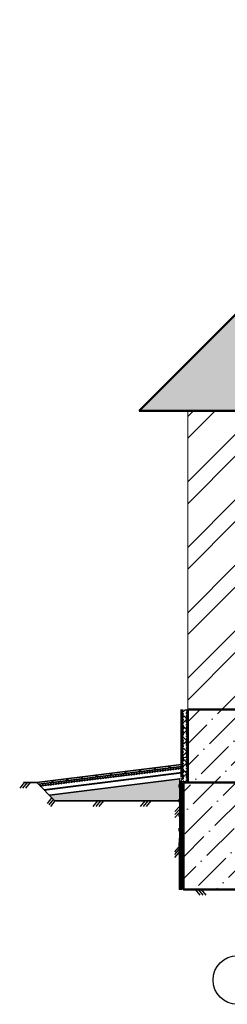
# Model space of a CAD drawing. Header units: millimetres. Extents: x -2096172177 to 2055029645, y -728784453 to 1899906214.
# Tile 52 of 109: x 1802135 to 1804271, y 949733 to 959866. Entities that reach past the tile are written whole.
import ezdxf

# ---------------------------------------------------------------- set-up
doc = ezdxf.new("R2010")
doc.units = ezdxf.units.MM
doc.linetypes.add('ACAD_ISO03W100', pattern=[30, 12, -18])
for name, color, linetype, lineweight in [('дюбеля', 20, 'Continuous', 25), ('Наружные стены', 1, 'Continuous', 50), ('Уровни пола', 240, 'Continuous', 50), ('Штриховки', 212, 'Continuous', 25)]:
    doc.layers.add(name, color=color, linetype=linetype, lineweight=lineweight)
doc.linetypes.add('ограждение1', pattern='A,6.35,-2.54,[133,ltypeshp.shx,S=2.54,R=0,X=-2.54,Y=0],-2.54,25.4', length=36.83)
pattern_1 = [(45, (1306721.64, 685615.73), (84.1899, 308.696304), [396.875, -79.375, 0, -79.375])]

msp = doc.modelspace()

# ---------------------------------------------------------------- hatches: boundary and pattern name
at = {"layer": 'Штриховки', "lineweight": 20}
h = msp.add_hatch(dxfattribs=at)
h.set_pattern_fill('ANSI32', color=5)
h.set_pattern_definition([(45, (1306721.64, 685615.73), (-336.7596, 336.7596), []), (45, (1306946.15, 685615.73), (-336.7596, 336.7596), [])])
h.paths.add_polyline_path([(1804374.554, 955840.777), (1803864.554, 955840.777), (1803864.554, 952765.777), (1804374.554, 952765.777), (1804374.554, 952765.777)])
h.paths.add_polyline_path([(1807629.554, 959865.777), (1807429.554, 959865.777), (1807290.03, 959865.777), (1807119.554, 959695.433), (1807119.554, 952765.777), (1807629.554, 952765.777), (1807629.554, 952765.777)])
h.paths.add_polyline_path([(1818084.554, 956675.777), (1817574.554, 956675.777), (1817574.554, 955235.777), (1818084.554, 955235.777)])
h.paths.add_polyline_path([(1816884.554, 959865.777), (1816374.554, 959865.777), (1816374.554, 959265.777), (1816884.554, 959265.777)])
h = msp.add_hatch(dxfattribs=at)
h.set_pattern_fill('TILE3', color=256, scale=4, pattern_type=2)
h.set_pattern_definition([(331.6993, (1747741.899, 862003.465), (400.0000576, -199.9994338), [29.5296, -2923.4334]), (323.9727, (1747761.899, 862012.465), (1400.0000374, -999.9971696), [27.203, -2693.0886]), (84.8572, (1747606.8986, 861963.465), (1600.011055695, 17800.00007994), [196.7922, -19884.0456]), (46.8476, (1747630.899, 861973.465), (2800.00097714, 2999.9999452), [21.9318, -4364.4114]), (90, (1747624.9, 861959.47), (-200, 1e-14), [4, -196]), (59.0362, (1747624.9, 861963.465), (200.000376, 400.00013), [11.662, -1154.529]), (63.4349, (1747606.9, 861963.465), (0.00026, 199.99991), [15.6524, -431.5614]), (49.899, (1747613.899, 861977.465), (1000.0034381, 1200.0000194), [24.8394, -4943.0642]), (0, (1747606.9, 861963.47), (0, 200), [18, -182]), (16.2602, (1747671.899, 862003.465), (3400.0000822, 999.9997206), [25, -4974.9998]), (20.556, (1747651.899, 862012.465), (999.9999944, 399.999059), [34.176, -1674.6242]), (7.4314, (1747683.899, 862024.465), (2999.99995095, 399.9995566), [23.1948, -4615.7704]), (36.0273, (1747629.899, 861996.465), (799.9999886, 599.9985412), [27.203, -2693.0886]), (28.3007, (1747645.899, 861989.465), (2199.9998857, 1199.9972714), [29.5296, -2923.4334]), (352.5686, (1747706.899, 862027.465), (1599.9999323, -199.9997773), [23.1948, -4615.7704]), (339.444, (1747729.899, 862024.465), (599.999965, -199.9994856), [34.176, -1674.6242]), (343.7398, (1747717.899, 862010.465), (1400.00003287, -399.99988495), [25, -4974.9998]), (0, (1747695.9, 862010.47), (0, 200), [22, -178]), (275.1429, (1747789.2586, 862159.465), (200.00529586, -2200.000015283), [196.7922, -19884.0486]), (0, (1747788.9, 861963.47), (0, 200), [18, -182]), (310.101, (1747783.899, 861996.465), (2200.00711284, -2600.00006477), [24.8394, -4943.0642]), (296.5651, (1747799.9, 861977.465), (200.00017, -200.0001), [15.6524, -431.5614]), (300.9638, (1747782.9, 861973.465), (400.000703, -599.999947), [11.662, -1154.529]), (90, (1747788.9, 861959.47), (-200, 1e-14), [4, -196]), (313.1524, (1747767.899, 861989.465), (200.0001161, -200.0000718), [21.9318, -4364.4114])])
h.paths.add_polyline_path([(1803864.554, 956340.777), (1803364.554, 955840.777), (1807119.554, 955840.777), (1807119.554, 959595.777)])
at = {"layer": 'Штриховки', "linetype": 'Continuous', "lineweight": 25}
h = msp.add_hatch(dxfattribs=at)
h.set_pattern_fill('ANSI37', color=256, scale=0.5)
h.set_pattern_definition([(45, (-2691210.35, -1341112.99), (-56.1266008, 56.1266008), []), (135, (-2691210.35, -1341112.99), (-56.1266008, -56.1266008), [])])
h.paths.add_polyline_path([(1803848.831, 952765.777), (1803821.516, 952765.777), (1803821.516, 952025.777), (1803848.831, 952025.777)])
at = {"layer": 'Штриховки', "lineweight": 20, "ltscale": 10}
h = msp.add_hatch(dxfattribs=at)
h.set_pattern_fill('ANSI36', color=5)
h.set_pattern_definition(pattern_1)
h.paths.add_polyline_path([(1804374.554, 952765.777), (1803864.554, 952765.777), (1803864.554, 952015.427), (1804374.554, 952015.427)])
at = {"layer": 'Штриховки'}
h = msp.add_hatch(dxfattribs=at)
h.set_pattern_fill('AR-CONC', color=5)
h.set_pattern_definition([(50, (-28062.61, -19934.55), (182.184669, -15.939086), [19.05, -209.55]), (355, (-28062.6, -19934.55), (-35.243421, 191.056845), [15.24, -167.640584]), (100.451445, (-28047.43, -19935.87), (146.941247, 175.117752), [16.190009, -178.090245]), (46.1842, (-28062.6, -19883.75), (271.07904, -42.042328), [28.575, -314.325]), (96.635558, (-28040.02, -19887.25), (237.404134, 247.426125), [24.285023, -267.13561]), (351.184151, (-28062.6, -19883.75), (237.404134, 247.426125), [22.859967, -251.459732]), (21, (-28037.21, -19896.45), (151.614391, -102.265198), [19.05, -209.55]), (326, (-28037.2, -19896.45), (61.802028, 184.187966), [15.24, -167.64]), (71.451445, (-28024.57, -19904.97), (213.41642, 81.922769), [16.190009, -178.089938]), (37.5, (-28062.61, -19934.545), (3.0886033, 84.5550389), [0, -165.608, 0, -170.18, 0, -168.275]), (7.5, (-28062.61, -19934.545), (66.8196625, 100.180575), [0, -97.028, 0, -161.798, 0, -64.135]), (327.5, (-28119.25, -19934.545), (135.5905952, -5.728744), [0, -63.5, 0, -198.12, 0, -262.89]), (317.5, (-28144.65, -19934.55), (148.1291814, 25.426491), [0, -82.55, 0, -131.572, 0, -186.69])])
h.paths.add_polyline_path([(1803779.522, 952026.311), (1803779.48, 952026.311), (1803779.48, 952051.465), (1802440.889, 951885.041), (1802498.557, 951826.844), (1803778.971, 951826.844)])
h.paths.add_polyline_path([(1807119.554, 952285.877), (1807119.554, 952305.297), (1807119.554, 952425.777), (1805134.554, 952425.777), (1805074.554, 952425.777), (1804374.554, 952425.777), (1804374.554, 952015.777), (1807119.554, 952015.777)])
at = {"layer": 'Штриховки', "linetype": 'Continuous', "lineweight": 25}
h = msp.add_hatch(dxfattribs=at)
h.set_pattern_fill('ANSI37', color=256, scale=0.5)
h.set_pattern_definition([(45, (1658828.3983, 817842.4235), (-1.122532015, 1.122532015), []), (135, (1658828.3983, 817842.4235), (-1.122532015, -1.122532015), [])])
h.paths.add_polyline_path([(1803776.445, 950913.928), (1803803.76, 950913.928), (1803806.837, 952026.311), (1803779.522, 952026.311)])
h = msp.add_hatch(dxfattribs=at)
h.set_pattern_fill('ANSI37', color=256, scale=0.5, angle=-90)
h.set_pattern_definition([(315, (-540177.49, 5666543.75), (56.1266008, 56.1266008), []), (45, (-540177.49, 5666543.75), (-56.1266008, 56.1266008), [])])
h.paths.add_polyline_path([(1803822.738, 952053.626), (1803779.48, 952053.626), (1803779.48, 952026.311), (1803822.738, 952026.311)])
at = {"layer": 'Штриховки', "lineweight": 20, "ltscale": 10}
h = msp.add_hatch(dxfattribs=at)
h.set_pattern_fill('ANSI36', color=5)
h.set_pattern_definition(pattern_1)
h.paths.add_polyline_path([(1803819.551, 952015.777), (1803819.551, 950915.777), (1804419.551, 950915.777), (1804419.551, 952015.777)])
h = msp.add_hatch(dxfattribs=at)
h.set_pattern_fill('ANSI36', color=5)
h.set_pattern_definition(pattern_1)
h.paths.add_polyline_path([(1804419.551, 950915.777), (1804419.551, 952015.777), (1803819.551, 952015.777), (1803819.551, 950915.777)])

# ---------------------------------------------------------------- linework, layer by layer
at = {"linetype": 'Continuous'}
msp.add_circle((1804374.554, 949982.801), 250, dxfattribs=at)
at = {"layer": 'дюбеля', "linetype": 'ACAD_ISO03W100', "lineweight": 15, "ltscale": 100}
for p, q in [((1803817.708, 952558.52), (1803817.708, 952589.964)), ((1803858.425, 952574.212), (1803819.548, 952574.212)), ((1803817.708, 952408.52), (1803817.708, 952439.964)), ((1803858.425, 952424.212), (1803819.548, 952424.212)), ((1803817.708, 952258.52), (1803817.708, 952289.964)), ((1803858.425, 952274.212), (1803819.548, 952274.212)), ((1803817.817, 952113.331), (1803817.817, 952144.775)), ((1803858.842, 952129.023), (1803820.255, 952129.023)), ((1803774.17, 951963.928), (1803774.17, 951995.371)), ((1803814.887, 951979.62), (1803776.011, 951979.62)), ((1803774.17, 951813.928), (1803774.17, 951845.371)), ((1803814.887, 951829.62), (1803776.011, 951829.62)), ((1803774.17, 951663.928), (1803774.17, 951695.371)), ((1803814.887, 951679.62), (1803776.011, 951679.62)), ((1803774.17, 951513.928), (1803774.17, 951545.371)), ((1803814.887, 951529.62), (1803776.011, 951529.62)), ((1803774.17, 951363.928), (1803774.17, 951395.371)), ((1803814.887, 951379.62), (1803776.011, 951379.62))]:
    msp.add_line(p, q, dxfattribs=at)
at = {"layer": 'Наружные стены', "lineweight": 15}
msp.add_line((1803864.554, 952015.777), (1803864.554, 955840.777), dxfattribs=at)
at = {"layer": 'Наружные стены'}
for p, q in [((1803864.554, 952015.777), (1803864.554, 952765.777)), ((1803864.554, 952765.777), (1804374.554, 952765.777))]:
    msp.add_line(p, q, dxfattribs=at)
at = {"layer": 'Наружные стены', "ltscale": 100}
msp.add_line((1803864.554, 952015.777), (1803864.554, 952015.777), dxfattribs=at)
msp.add_lwpolyline([(1803819.551, 952015.777), (1804419.551, 952015.777), (1804419.551, 950915.777), (1803819.551, 950915.777)], close=True, dxfattribs=at)
msp.add_lwpolyline([(1803819.551, 952015.777), (1804419.551, 952015.777), (1804419.551, 950915.777), (1803819.551, 950915.777)], close=True, dxfattribs=at)
at = {"layer": 'Уровни пола', "color": 1}
for p, q in [((1803864.554, 956340.777), (1807119.554, 959595.777)), ((1803864.554, 956340.777), (1803364.554, 955840.777)), ((1803364.554, 955840.777), (1807119.554, 955840.777))]:
    msp.add_line(p, q, dxfattribs=at)
at = {"layer": 'Штриховки', "lineweight": 60, "ltscale": 100}
msp.add_line((1803802.342, 952765.48), (1803802.342, 952070.523), dxfattribs=at)
at = {"layer": 'Штриховки', "linetype": 'ACAD_ISO03W100', "lineweight": 35, "ltscale": 0.2}
for p, q in [((1803809.93, 952054.831), (1803810.541, 952762.368)), ((1803854.258, 952027.576), (1803854.258, 952765.777)), ((1803809.187, 950915.727), (1803809.187, 952015.727))]:
    msp.add_line(p, q, dxfattribs=at)
at = {"layer": 'Штриховки', "linetype": 'ACAD_ISO03W100', "lineweight": 15}
for p, q in [((1803821.516, 952053.626), (1803821.516, 952765.777)), ((1803848.831, 952765.777), (1803848.831, 952025.777)), ((1803821.516, 952037.648), (1803821.516, 952041.209))]:
    msp.add_line(p, q, dxfattribs=at)
at = {"layer": 'Штриховки', "lineweight": 35, "ltscale": 100}
for p, q in [((1802311.318, 952015.8), (1803799.858, 952200.866)), ((1802328.963, 951997.994), (1803799.858, 952180.866)), ((1802344.855, 951981.956), (1803802.227, 952163.147)), ((1802311.34, 952015.777), (1802174.848, 952015.777)), ((1802311.318, 952015.8), (1802498.557, 951826.844)), ((1802440.889, 951885.041), (1803782.114, 952051.792)), ((1802498.557, 951826.844), (1803772.856, 951826.844))]:
    msp.add_line(p, q, dxfattribs=at)
at = {"layer": 'Штриховки', "linetype": 'ACAD_ISO03W100', "lineweight": 70, "ltscale": 0.9}
msp.add_line((1802343.375, 951988.836), (1803802.342, 952169.522), dxfattribs=at)
at = {"layer": 'Штриховки', "linetype": 'ограждение1', "lineweight": 40, "ltscale": 0.1}
msp.add_line((1802386.76, 951939.667), (1803802.342, 952118.328), dxfattribs=at)
at = {"layer": 'Штриховки', "lineweight": 50}
for p, q in [((1803075.011, 952110.748), (1803075.011, 952091.468)), ((1803225.011, 952129.397), (1803225.011, 952114.747)), ((1803375.011, 952148.046), (1803375.011, 952128.715)), ((1803525.011, 952166.695), (1803525.011, 952147.339)), ((1803675.011, 952185.344), (1803675.011, 952165.962)), ((1802472.743, 952035.869), (1802472.743, 952016.025)), ((1802625.011, 952054.8), (1802625.011, 952035.597)), ((1802775.011, 952073.45), (1802775.011, 952054.22)), ((1802925.011, 952092.099), (1802925.011, 952072.843))]:
    msp.add_line(p, q, dxfattribs=at)
at = {"layer": 'Штриховки'}
for p, q in [((1802183.094, 952015.777), (1802135.454, 951956.135)), ((1802213.094, 952015.777), (1802165.454, 951956.135)), ((1802243.094, 952015.777), (1802195.454, 951956.135)), ((1802465.336, 951860.37), (1802417.696, 951800.728)), ((1802481.946, 951843.607), (1802434.307, 951783.965)), ((1802498.557, 951826.844), (1802450.917, 951767.202)), ((1802936.87, 951826.844), (1802889.23, 951767.202)), ((1802966.87, 951826.844), (1802919.23, 951767.202)), ((1802996.87, 951826.844), (1802949.23, 951767.202)), ((1803423.137, 951826.844), (1803375.497, 951767.202)), ((1803453.137, 951826.844), (1803405.497, 951767.202)), ((1803483.137, 951826.844), (1803435.497, 951767.202)), ((1803778.804, 951766.789), (1803732.806, 951715.355)), ((1803778.804, 951736.789), (1803732.806, 951685.355)), ((1803778.804, 951706.789), (1803732.806, 951655.355)), ((1803774.17, 951354.771), (1803728.172, 951303.338)), ((1803774.17, 951324.771), (1803728.172, 951273.338)), ((1803774.17, 951294.771), (1803728.172, 951243.338)), ((1803941.226, 950915.777), (1803988.866, 950856.135)), ((1803971.226, 950915.777), (1804018.866, 950856.135)), ((1804001.226, 950915.777), (1804048.866, 950856.135))]:
    msp.add_line(p, q, dxfattribs=at)
at = {"layer": 'Штриховки', "linetype": 'ACAD_ISO03W100', "lineweight": 15, "ltscale": 100}
for p, q in [((1803779.48, 952053.626), (1803822.738, 952053.626)), ((1803779.48, 952026.311), (1803779.48, 952053.626)), ((1803779.522, 952026.311), (1803779.48, 952026.311)), ((1803822.738, 952026.311), (1803803.991, 952026.311)), ((1803821.516, 952025.777), (1803821.516, 952028.759)), ((1803848.831, 952025.777), (1803821.516, 952025.777))]:
    msp.add_line(p, q, dxfattribs=at)
at = {"layer": 'Штриховки', "linetype": 'ACAD_ISO03W100', "lineweight": 15}
msp.add_lwpolyline([(1803803.991, 952026.311), (1803806.837, 952026.311), (1803803.76, 950913.928), (1803776.445, 950913.928), (1803779.522, 952026.311)], dxfattribs=at)

doc.saveas('drawing.dxf')
